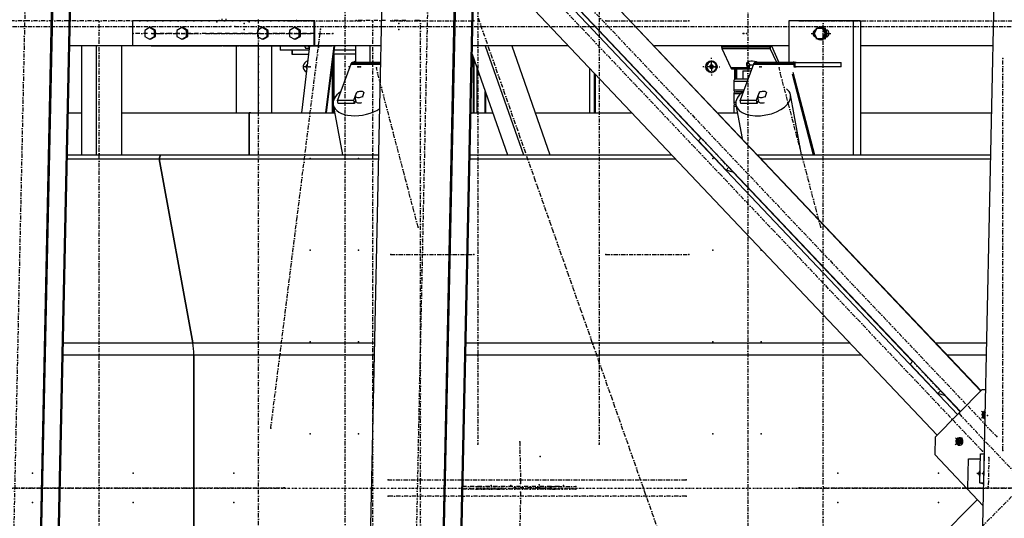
# Model space of a CAD drawing. Header units: millimetres. Extents: x 5305 to 84145, y 9066 to 76599.
# Tile 112 of 158: x 43906 to 46266, y 15630 to 16825. Entities that reach past the tile are written whole.
import ezdxf

# ---------------------------------------------------------------- set-up
doc = ezdxf.new("R2010")
doc.units = ezdxf.units.MM
doc.linetypes.add('DASHDOT', pattern=[8.5, 4, -2, 0.5, -2])
doc.linetypes.add('STRICHPUNKT2', pattern=[18.5, 10, -4, 0.5, -4])
for name, color, linetype in [('01', 1, 'Continuous'), ('Kante-Höft', 7, 'Continuous'), ('Mitte-Höft', 1, 'Continuous')]:
    doc.layers.add(name, color=color, linetype=linetype)

# ---------------------------------------------------------------- blocks, each defined once
blk = doc.blocks.new('Stahlbau DS')
at = {"layer": 'Kante-Höft'}
for p, q in [((36621.3, -2257.2), (36718.4, 2281.3)), ((34363.8, -2227.3), (34459.6, 2251.4)), ((34366.3, -2228.1), (34462.1, 2250.7)), ((35155.1, -2227.3), (35250.9, 2251.4)), ((35328.9, -2227.3), (35424.6, 2251.4)), ((35331.3, -2228.1), (35427.1, 2250.7)), ((34406, -2240.4), (34501.8, 2238.3)), ((34408.5, -2241.2), (34504.3, 2237.5)), ((35371.1, -2240.4), (35466.8, 2238.3)), ((35373.5, -2241.2), (35469.3, 2237.5)), ((35453.7, 1510.5), (36663.2, 233.2)), ((35453.7, 1509.2), (36662.6, 232.5)), ((35451.3, 1396.4), (36606.8, 176.1)), ((35451.6, 1410.5), (36613.7, 183.2)), ((35449.2, 1297.8), (36557.9, 126.8)), ((35561.5, 1293.6), (35991.9, 839.1)), ((35063.8, 1120), (34629.6, 1120)), ((34629.6, 1120), (34629.6, 1060)), ((34844.5, 1120), (34844.5, 1125)), ((34854.2, 1120), (34854.2, 1125)), ((35066.5, 1120), (35063.8, 1120)), ((35063.8, 1120), (35063.8, 1060)), ((35066.5, 1060), (35066.5, 1120)), ((36357, 1120), (36202.6, 1120)), ((36202.6, 1120), (36202.6, 1020)), ((36228.5, 1120), (36217.9, 1120)), ((36357, 1120), (36357, 798.7)), ((36374.1, 1120), (36357, 1120)), ((36374.1, 1120), (36374.1, 798.7)), ((34670.4, 1103.9), (34658.8, 1096.9)), ((34658.8, 1096.9), (34658.8, 1083.1)), ((34673, 1103.9), (34670.4, 1103.9)), ((34682, 1096.9), (34670.4, 1103.9)), ((34684.6, 1096.9), (34673, 1103.9)), ((34684.6, 1096.9), (34682, 1096.9)), ((34682, 1083.1), (34682, 1096.9)), ((34684.6, 1083.1), (34684.6, 1096.9)), ((34747.6, 1103.9), (34736, 1096.9)), ((34736, 1096.9), (34736, 1083.1)), ((34750.2, 1103.9), (34747.6, 1103.9)), ((34759.2, 1096.9), (34747.6, 1103.9)), ((34761.8, 1096.9), (34750.2, 1103.9)), ((34761.8, 1096.9), (34759.2, 1096.9)), ((34759.2, 1083.1), (34759.2, 1096.9)), ((34761.8, 1083.1), (34761.8, 1096.9)), ((34940.6, 1103.9), (34929, 1096.9)), ((34929, 1096.9), (34929, 1083.1)), ((34943.2, 1103.9), (34940.6, 1103.9)), ((34952.2, 1096.9), (34940.6, 1103.9)), ((34954.8, 1096.9), (34943.2, 1103.9)), ((34954.8, 1096.9), (34952.2, 1096.9)), ((34952.2, 1083.1), (34952.2, 1096.9)), ((34954.8, 1083.1), (34954.8, 1096.9)), ((35017.8, 1103.9), (35006.2, 1096.9)), ((35006.2, 1096.9), (35006.2, 1083.1)), ((35020.4, 1103.9), (35017.8, 1103.9)), ((35029.4, 1096.9), (35017.8, 1103.9)), ((35032, 1096.9), (35020.4, 1103.9)), ((35032, 1096.9), (35029.4, 1096.9)), ((35029.4, 1083.1), (35029.4, 1096.9)), ((35032, 1083.1), (35032, 1096.9)), ((36269.7, 1102), (36263, 1090)), ((36263, 1090), (36269.7, 1078)), ((36283.1, 1102), (36269.7, 1102)), ((36279.8, 1105), (36279, 1105)), ((36285.7, 1102), (36283.1, 1102)), ((36289.8, 1090), (36283.1, 1102)), ((36283.1, 1078), (36289.8, 1090)), ((36292.4, 1090), (36285.7, 1102)), ((36285.7, 1078), (36292.4, 1090)), ((36292.4, 1090), (36289.8, 1090)), ((36294.4, 1098), (36292.1, 1098)), ((34658.8, 1083.1), (34670.4, 1076.1)), ((34670.4, 1076.1), (34682, 1083.1)), ((34673, 1076.1), (34670.4, 1076.1)), ((34673, 1076.1), (34684.6, 1083.1)), ((34684.6, 1083.1), (34682, 1083.1)), ((34736, 1083.1), (34747.6, 1076.1)), ((34747.6, 1076.1), (34759.2, 1083.1)), ((34750.2, 1076.1), (34747.6, 1076.1)), ((34750.2, 1076.1), (34761.8, 1083.1)), ((34761.8, 1083.1), (34759.2, 1083.1)), ((34929, 1083.1), (34940.6, 1076.1)), ((34940.6, 1076.1), (34952.2, 1083.1)), ((34943.2, 1076.1), (34940.6, 1076.1)), ((34943.2, 1076.1), (34954.8, 1083.1)), ((34954.8, 1083.1), (34952.2, 1083.1)), ((35006.2, 1083.1), (35017.8, 1076.1)), ((35017.8, 1076.1), (35029.4, 1083.1)), ((35020.4, 1076.1), (35017.8, 1076.1)), ((35020.4, 1076.1), (35032, 1083.1)), ((35032, 1083.1), (35029.4, 1083.1)), ((36269.7, 1078), (36283.1, 1078)), ((36279, 1075), (36279.8, 1075)), ((36285.7, 1078), (36283.1, 1078)), ((36292.1, 1082), (36294.4, 1082)), ((34507.6, 1060), (34479.1, 1060)), ((34844.5, 1060), (34479.1, 1060)), ((34507.6, 1060), (34507.6, 798.7)), ((34542.4, 1060), (34542.4, 798.7)), ((34603.1, 1060), (34603.1, 798.7)), ((34844.5, 1060), (34603.1, 1060)), ((35063.8, 1060), (34629.6, 1060)), ((34674.2, 1060), (34844.5, 1060)), ((34846.9, 1060), (34844.5, 1060)), ((34846.9, 1060), (34884.1, 1060)), ((34884.1, 1060), (34846.9, 1060)), ((35063.8, 1060), (34854.2, 1060)), ((34878, 1060), (34878, 900)), ((34886.5, 1060), (34884.1, 1060)), ((34886.5, 1060), (35063.8, 1060)), ((35063.8, 1060), (34893.7, 1060)), ((34931.1, 1060), (34931.1, 900)), ((34962.6, 1060), (34962.6, 900)), ((34983.1, 1060), (34983.1, 1050)), ((35052.9, 1050), (34983.1, 1050)), ((35011.5, 1050), (35011.5, 1040.3)), ((35013.1, 1040.3), (35011.5, 1040.3)), ((35011.5, 1040.3), (35051.7, 1040.3)), ((35013.1, 1040.3), (35013.1, 1050)), ((35052.9, 1050), (35016.7, 1050)), ((35054.1, 1060), (35034.2, 900)), ((35041.4, 1060), (35043.8, 1055)), ((35043.8, 1055), (35053.4, 1055)), ((35053.4, 1055), (35051, 1060)), ((35053.5, 1055), (35053.4, 1055)), ((35063.8, 1060), (35066.5, 1060)), ((35225.4, 1060), (35066.5, 1060)), ((35163.8, 1060), (35066.5, 1060)), ((35066.5, 1060), (35108.4, 1060)), ((35112, 1060), (35092.1, 900)), ((35113.8, 1060), (35093.8, 900)), ((35111, 1060), (35108.4, 1060)), ((35108.4, 1060), (35108.4, 1060)), ((35111, 1060), (35111, 1060)), ((35163.8, 1040.3), (35111.9, 1040.3)), ((35111.9, 1040.3), (35111.9, 930.5)), ((35163.8, 1050), (35112.5, 1050)), ((35163.8, 1050), (35112.5, 1050)), ((35163.8, 1060), (35163.8, 1020)), ((35198.6, 1060), (35198.6, 1020)), ((35443.7, 1040), (35528.4, 798.7)), ((35674.3, 1060), (35444.1, 1060)), ((35474.5, 1060), (35566.3, 798.7)), ((35538.3, 1060), (35630.1, 798.7)), ((35674.3, 1060), (35538.3, 1060)), ((35783.5, 1060), (35782.8, 1060)), ((35783.5, 1060), (35782.8, 1060)), ((36202.6, 1060), (35880.3, 1060)), ((36202.6, 1060), (35880.3, 1060)), ((36157, 1057.4), (36041.2, 1057.4)), ((36042.3, 1054.2), (36158.1, 1054.2)), ((36042.3, 1054.2), (36158.1, 1054.2)), ((36042.3, 1054.2), (36042.3, 1054.2)), ((36042.3, 1054.2), (36063.4, 1007.7)), ((36158.1, 1054.2), (36159, 1060)), ((36159, 1060), (36158.1, 1054.2)), ((36173.6, 1020), (36158.1, 1054.2)), ((36160.7, 1060), (36178.9, 1020)), ((36692.2, 1060), (36374.1, 1060)), ((36692.2, 1060), (36374.1, 1060)), ((35109.6, 900), (35109.6, 1026.5)), ((35152.9, 1016.4), (35120.7, 930.3)), ((35152.9, 1016.4), (35224.5, 1016.4)), ((35152.9, 1016.4), (35224.5, 1016.4)), ((35153.6, 1017.9), (35224.5, 1017.9)), ((35154.3, 1019.1), (35224.5, 1019.1)), ((35155.1, 1019.8), (35224.6, 1019.8)), ((35224.6, 1020), (35155.9, 1020)), ((35224.6, 1020), (35155.9, 1020)), ((35445.8, 1034.1), (35445.8, 900)), ((35447.4, 900), (35447.4, 1029.6)), ((35447.7, 1028.6), (35447.7, 900)), ((36017.2, 1014.9), (36013.4, 1012.6)), ((36017.6, 1022.3), (36017.2, 1022.3)), ((36021.1, 1012.6), (36017.2, 1014.9)), ((36117.9, 1016.4), (36085.7, 930.3)), ((36103.2, 1020.6), (36102.1, 1013.2)), ((36104, 1021.1), (36107.6, 1016.3)), ((36107.6, 1016.3), (36106.3, 1007.7)), ((36107.6, 1016.3), (36106.3, 1007.7)), ((36107.6, 1016.3), (36107.2, 1006.5)), ((36108.2, 1015.8), (36107.2, 1006.5)), ((36108.1, 1005.7), (36108.2, 1015.8)), ((36108.5, 1015), (36117.4, 1015)), ((36108.5, 1005), (36108.5, 1015)), ((36108.7, 1015), (36108.8, 1015.3)), ((36109.4, 1015), (36109.4, 1015)), ((36117.9, 1016.4), (36214.4, 1016.4)), ((36117.9, 1016.4), (36214.4, 1016.4)), ((36118.6, 1017.9), (36215.1, 1017.9)), ((36119.3, 1019.1), (36215.8, 1019.1)), ((36120.1, 1019.8), (36216.6, 1019.8)), ((36217.4, 1020), (36120.9, 1020)), ((36217.4, 1020), (36120.9, 1020)), ((36220.3, 1020), (36208.3, 1020)), ((36215.9, 1008.2), (36214.4, 1016.4)), ((36217.4, 1010), (36217.4, 1020)), ((36217.4, 1010), (36217.4, 1020)), ((36217.4, 1020), (36328.1, 1020)), ((36328.1, 1010), (36328.1, 1020)), ((35047.9, 1010.3), (35040.7, 1010.3)), ((35047.9, 1010.3), (35043.1, 1010.3)), ((35108, 1013.9), (35108, 900)), ((35455.6, 900), (35455.6, 1006.2)), ((35725.8, 900), (35725.8, 1005.7)), ((35737.2, 900), (35737.2, 993.6)), ((35739.1, 900), (35739.1, 991.5)), ((36013.4, 1012.6), (36013.4, 1008)), ((36013.4, 1012.6), (36014.5, 1012.6)), ((36013.4, 1008), (36014.5, 1008)), ((36013.4, 1008), (36017.2, 1005.6)), ((36017.8, 1014.5), (36014.5, 1012.6)), ((36014.5, 1012.6), (36014.5, 1008)), ((36014.5, 1008), (36017.8, 1006)), ((36017.2, 1005.6), (36021.1, 1008)), ((36017.2, 998.3), (36017.6, 998.3)), ((36021.1, 1008), (36021.1, 1012.6)), ((36106.3, 1007.7), (36063.4, 1007.7)), ((36106.3, 1007.7), (36063.4, 1007.7)), ((36107.2, 1006.5), (36064, 1006.5)), ((36108.1, 1005.7), (36064.7, 1005.7)), ((36108.5, 1005.2), (36065.4, 1005.2)), ((36066, 1005), (36109.4, 1005)), ((36066, 1005), (36108.5, 1005)), ((36066, 1005), (36066, 1005)), ((36073, 979.4), (36073, 1005)), ((36074.6, 1005), (36074.6, 979.9)), ((36076.9, 1005), (36076.9, 980)), ((36092.4, 1000), (36111.8, 1000)), ((36092.4, 1000), (36092.4, 980)), ((36106.3, 1007.7), (36102.1, 1013.2)), ((36108.1, 1005.7), (36108.5, 1012.3)), ((36113.7, 1005), (36108.5, 1005)), ((36210.2, 992.9), (36261.1, 798.7)), ((36211.9, 997.5), (36264.1, 798.7)), ((36328.1, 1010), (36217.4, 1010)), ((36217.4, 1010), (36220.3, 1010)), ((36102.4, 975), (36070.4, 975)), ((36070.4, 975), (36070.4, 955)), ((36104.3, 980), (36075.4, 980)), ((35159.8, 930.3), (35166.4, 948)), ((35163.2, 938.8), (35166.9, 948.7)), ((35166.5, 947.6), (35166.4, 948)), ((35184.3, 948.7), (35180.6, 938.8)), ((35474.9, 900), (35474.9, 951.2)), ((35476.2, 900), (35476.2, 947.5)), ((36070.4, 955), (36094.9, 955)), ((36087.1, 945), (36070.4, 945)), ((36070.4, 945), (36070.4, 925)), ((36073, 949.4), (36073, 950.6)), ((36074.6, 950.1), (36074.6, 949.9)), ((36075.4, 950), (36093.1, 950)), ((36093.1, 950), (36075.4, 950)), ((36092.4, 950), (36092.4, 950)), ((36124.8, 930.3), (36131.4, 948)), ((36128.2, 938.8), (36131.9, 948.7)), ((36131.5, 947.6), (36131.4, 948)), ((36149.3, 948.7), (36145.6, 938.8)), ((35122.2, 922.1), (35120.7, 930.3)), ((35120.7, 930.3), (35159.8, 930.3)), ((35161.3, 922.1), (35122.2, 922.1)), ((35161.3, 922.1), (35159.8, 930.3)), ((35164.6, 931.1), (35161.3, 922.1)), ((35165, 929), (35163.2, 938.8)), ((35163.8, 928.8), (35163.8, 928.4)), ((35180.6, 938.8), (35180.8, 937.5)), ((36070.4, 925), (36075.6, 925)), ((36073, 919.4), (36073, 920.6)), ((36087.2, 922.1), (36085.7, 930.3)), ((36085.7, 930.3), (36124.8, 930.3)), ((36126.3, 922.1), (36087.2, 922.1)), ((36126.3, 922.1), (36124.8, 930.3)), ((36129.6, 931.1), (36126.3, 922.1)), ((36130, 929), (36128.2, 938.8)), ((36128.8, 928.8), (36128.9, 928.4)), ((36145.6, 938.8), (36145.8, 937.5)), ((36233, 798.7), (36206.6, 942.7)), ((34475.7, 900), (34507.6, 900)), ((34603.1, 900), (34909, 900)), ((34913.2, 900), (34909, 900)), ((34909, 900), (34909, 798.7)), ((34909, 798.7), (34909, 900)), ((34909, 900), (35114.2, 900)), ((35110.7, 918.7), (35132.7, 798.7)), ((35111.9, 912.3), (35111.9, 900)), ((35440.7, 900), (35492.9, 900)), ((35594.5, 900), (35825.8, 900)), ((35934.3, 900), (35935, 900)), ((36031.8, 900), (36079.2, 900)), ((36076.4, 915), (36070.4, 915)), ((36070.4, 915), (36070.4, 900)), ((36074.6, 920.1), (36074.6, 919.9)), ((36075.4, 920), (36075.5, 920)), ((36075.5, 920), (36075.4, 920)), ((36075.7, 918.7), (36090.6, 838)), ((36374.1, 900), (36688.8, 900)), ((35985.8, 832.9), (35992.3, 839.5)), ((35985.8, 832.9), (36052.5, 762.4)), ((34473.3, 789.5), (34693.1, 789.5)), ((34473.5, 798.7), (34696.6, 798.7)), ((34696.6, 798.7), (34693.1, 789.5)), ((34693.1, 789.5), (34696.6, 798.7)), ((34693.1, 789.5), (34774.2, 347.9)), ((34774.2, 347.9), (34693.1, 789.5)), ((34693.1, 789.5), (35219.6, 789.5)), ((34696.6, 798.7), (35219.8, 798.7)), ((35438.3, 789.5), (35930.4, 789.5)), ((35438.5, 798.7), (35921.7, 798.7)), ((36127.7, 798.7), (36686.7, 798.7)), ((36136.4, 789.5), (36686.5, 789.5)), ((36052.5, 762.4), (36059, 769)), ((36068.2, 757.5), (36052.5, 762.4)), ((36069.1, 758.4), (36068.2, 757.5)), ((36068.7, 758), (36499.1, 303.5)), ((34463.9, 347.9), (34774.2, 347.9)), ((34774.2, 347.9), (35210.2, 347.9)), ((35428.9, 347.9), (36348.6, 347.9)), ((36457, 347.9), (36457.8, 347.9)), ((36554.6, 347.9), (36677, 347.9)), ((34463.3, 319.2), (34776.6, 319.2)), ((34776.6, 319.2), (34776.6, -319.2)), ((34776.6, -319.2), (34776.6, 319.2)), ((34776.6, 319.2), (35209.6, 319.2)), ((35428.3, 319.2), (36375.8, 319.2)), ((36484.2, 319.2), (36484.9, 319.2)), ((36581.8, 319.2), (36676.4, 319.2)), ((36493, 297.3), (36499.5, 303.8)), ((36493, 297.3), (36559.7, 226.8)), ((36553.5, 122.3), (36665.1, 235.1)), ((36559.7, 226.8), (36566.2, 233.4)), ((36575.4, 221.9), (36559.7, 226.8)), ((36576.2, 222.8), (36575.4, 221.9)), ((36575.8, 222.4), (36613.4, 182.8)), ((36674.6, 235.1), (36665.1, 235.1)), ((36673.4, 176.5), (36664.1, 167.2)), ((36673.4, 176.2), (36664.4, 167.1)), ((36673.3, 174.8), (36664.5, 184.1)), ((36673.3, 175), (36664.7, 184)), ((36673.3, 175.4), (36667, 177.4)), ((36673.2, 168.1), (36672.4, 167.3)), ((36673.4, 179.3), (36672.6, 180.2)), ((36553.5, 122.3), (36552.6, 80)), ((36618.1, 120.7), (36601.4, 103.8)), ((36618.4, 120.6), (36601.6, 103.7)), ((36617.7, 103.8), (36601.7, 120.7)), ((36618, 103.7), (36602, 120.6)), ((36616.3, 110.2), (36604.2, 113.9)), ((36619.7, 114), (36609.6, 103.8)), ((36618.8, 107.3), (36609.8, 116.8)), ((36668.7, -42.6), (36552.6, 80)), ((36660.2, 12.1), (36661.7, 81.8)), ((36661.7, 81.8), (36671.3, 81.8)), ((36669.8, 12.1), (36671.3, 81.8)), ((36671.3, 81.8), (36671.3, 81.8)), ((36631.8, -0.1), (36633.3, 69.6)), ((36633.3, 69.6), (36661.4, 69.6)), ((36654.5, 34.8), (36660.7, 34.8)), ((36669.8, 9.1), (36660.2, 12.1)), ((36660.2, 12.1), (36669.8, 12.1)), ((36669.8, 12.1), (36669.8, 12.1)), ((36634.5, -1), (36631.8, -0.1)), ((36631.8, -0.1), (36669.6, -0.1)), ((36669.6, -1), (36634.5, -1)), ((36654.4, -27.5), (35393.6, -1301.5))]:
    blk.add_line(p, q, dxfattribs=at)
for centre, start, end in [((36075.4, 975), 89.9999, 180), ((36075.4, 955), 180, 269.9999), ((36075.4, 945), 89.9999, 180), ((36075.4, 925), 180, 269.9999), ((36075.4, 915), 90, 180.0001)]:
    blk.add_arc(centre, 5, start, end, dxfattribs=at)
for centre, major_axis, ratio, start_param, end_param in [((36269.2, 1090), (0, -9), 0.965016, 3.363045, 6.061733), ((36271.2, 1090), (0, -9), 0.965016, 3.699377, 5.725401), ((36279, 1090), (0, -15), 0.965016, 3.893998, 4.483582), ((36279, 1090), (0, -15), 0.965016, 4.941196, 5.53078), ((36279, 1090), (0, -15), 0.965016, 3.141593, 3.785094), ((36279, 1090), (0, -15), 0.965016, 0, 3.141593), ((36279.8, 1090), (0, -15), 0.965016, 0, 3.141593), ((36290.4, 1090), (0, -9), 0.965016, 0.116424, 3.025168), ((36296.9, 1090), (0, -9), 0.965016, 3.520608, 3.617475), ((36279, 1090), (0, -15), 0.965016, 5.639684, 6.283185), ((36296.9, 1090), (0, -9), 0.965016, 5.807303, 5.90417), ((36044.9, 1071.5), (0, -20), 0.262189, 5.327869, 5.497787), ((36044.9, 1071.5), (0, -20), 0.262189, 5.497787, 5.759587), ((36160.7, 1071.5), (0, -20), 0.262189, 5.327869, 5.497787), ((36160.7, 1071.5), (0, -20), 0.262189, 5.497787, 5.759587), ((35052.1, 1010.3), (0, -14), 0.965016, 3.320352, 5.847138), ((35053.6, 1010.3), (0, -8), 0.965016, 3.833629, 5.333861), ((35155.9, 1000), (0, -20), 0.262189, 3.599742, 3.752458), ((35155.9, 1000), (0, -20), 0.262189, 3.447025, 3.599742), ((35155.9, 1000), (0, -20), 0.262189, 3.294309, 3.447025), ((35155.9, 1000), (0, -20), 0.262189, 3.141593, 3.294309), ((35167.9, 1010.3), (0, -14), 0.965016, 3.448334, 3.943769), ((35168, 1010.3), (0, -12), 0.965016, 3.515181, 3.766527), ((36017.2, 1010.3), (0, -12), 0.965016, 3.141593, 6.283185), ((36017.2, 1010.3), (0, -12), 0.965016, 0, 3.141593), ((36017.6, 1010.3), (0, -12), 0.965016, 0, 3.141593), ((36118.2, 1014.6), (17.3, -2.6), 0.482508, 3.141593, 3.599604), ((36118.2, 1014.6), (17.3, -2.6), 0.482508, 0.970997, 3.141593), ((36109.2, 1025), (0.93, -9.99), 0.439583, 5.718817, 5.849717), ((36109.4, 1025), (0.63, -10), 0.449404, 5.862004, 5.992904), ((36109.4, 1025), (0, -10), 0.262189, 6.021386, 6.152286), ((36109.4, 1025), (0, -10), 0.262189, 6.152286, 6.283185), ((36120.9, 1000), (0, -20), 0.262189, 3.599742, 3.752458), ((36120.9, 1000), (0, -20), 0.262189, 3.447025, 3.599742), ((36120.9, 1000), (0, -20), 0.262189, 3.294309, 3.447025), ((36120.9, 1000), (0, -20), 0.262189, 3.141593, 3.294309), ((36132.9, 1010.3), (0, -14), 0.965016, 3.764814, 3.943769), ((36217.4, 1000), (0, -20), 0.262189, 3.599742, 3.752458), ((36217.4, 1000), (0, -20), 0.262189, 3.447025, 3.599742), ((36217.4, 1000), (0, -20), 0.262189, 3.294309, 3.447025), ((36217.4, 1000), (0, -20), 0.262189, 3.141593, 3.294309), ((35053.6, 1010.3), (0, -6.5), 0.965016, 4.133734, 5.033756), ((36066, 1025), (0, -20), 0.262189, 5.759587, 5.890486), ((36066, 1025), (0, -20), 0.262189, 5.890486, 6.021386), ((36066, 1025), (0, -20), 0.262189, 6.021386, 6.152286), ((36066, 1025), (0, -20), 0.262189, 6.152286, 6.283185), ((36108.9, 1025), (1.1, -20), 0.345824, 5.740402, 5.871302), ((36109.2, 1025), (0.9, -20), 0.35185, 5.875477, 6.006377), ((36109.4, 1025), (0, -20), 0.262189, 6.021386, 6.112184), ((36217.4, 1000), (0, -10), 0.262189, 3.599742, 3.752458), ((36217.4, 1000), (0, -10), 0.262189, 3.447025, 3.599742), ((36217.4, 1000), (0, -10), 0.262189, 3.294309, 3.447025), ((36217.4, 1000), (0, -10), 0.262189, 3.141593, 3.294309), ((35176.1, 930.7), (65.4, 12), 0.553511, 2.290239, 3.141593), ((35173.7, 942.9), (12.8, 2.3), 0.553511, 2.041029, 2.069985), ((35173.7, 943.8), (12.3, 2.3), 0.553511, 0.446735, 2.054339), ((36141.2, 930.7), (65.4, 12), 0.553511, 2.290239, 3.141593), ((36138.7, 942.9), (12.8, 2.3), 0.553511, 2.041029, 2.069985), ((36138.7, 943.8), (12.3, 2.3), 0.553511, 0.446735, 2.054339), ((36141.2, 930.7), (65.4, 12), 0.553511, 0, 0.457145), ((35173.7, 943.8), (12.3, 2.3), 0.553511, 3.588327, 5.195932), ((35176.1, 930.7), (12.3, 2.3), 0.553511, 3.141593, 4.862304), ((35175.5, 933.9), (12.3, 2.3), 0.553511, 3.436527, 3.588327), ((36141.2, 930.7), (65.4, 12), 0.553511, 3.141593, 6.283185), ((36138.7, 943.8), (12.3, 2.3), 0.553511, 3.588327, 5.195932), ((36141.2, 930.7), (12.3, 2.3), 0.553511, 3.141593, 4.862304), ((36140.5, 933.9), (12.3, 2.3), 0.553511, 3.436527, 3.588327), ((35176.1, 930.7), (65.4, 12), 0.553511, 3.141593, 5.38779), ((34763.5, 319.2), (0, -50), 0.262189, 1.570796, 2.181662), ((34763.5, 319.2), (0, -50), 0.262189, 1.570796, 2.181662), ((36674.1, 175.2), (-2.67, -8.59), 0.961825, 3.515741, 6.283185), ((36676.7, 174.3), (-2.67, -8.59), 0.961825, 3.828845, 6.124449), ((36676.7, 174.3), (-2.67, -8.59), 0.961825, 3.828845, 6.124449), ((36678.5, 173.8), (-2.67, -8.59), 0.961825, 4.073631, 5.932406), ((36674.1, 175.2), (-2.67, -8.59), 0.961825, 6.283185, 6.490295), ((36611.3, 111.7), (-2.67, -8.59), 0.961825, 3.141593, 6.283185), ((36613.9, 110.9), (-2.67, -8.59), 0.961825, 3.300329, 6.124449), ((36613.9, 110.9), (-2.67, -8.59), 0.961825, 3.300329, 6.124449), ((36615.7, 110.3), (-2.67, -8.59), 0.961825, 3.413657, 6.011121), ((36611.3, 111.7), (-2.67, -8.59), 0.961825, 6.283185, 9.424778), ((36666.4, 34.7), (-2.67, -8.59), 0.961825, 4.145571, 5.860465), ((36669, 33.9), (-2.67, -8.59), 0.961825, 4.709577, 5.296459), ((36669.2, 33.9), (-2.67, -8.59), 0.961825, 4.84501, 5.161027)]:
    blk.add_ellipse(centre, major_axis=major_axis, ratio=ratio, start_param=start_param, end_param=end_param, dxfattribs=at)
blk.add_ellipse((36017.1, 1010.3), major_axis=(0, -14), ratio=0.965016, dxfattribs=at)
for p in [(34549.7, 1117.5), (34831.7, 1117.5), (34837.3, 1121), (34897.1, 1114), (34908.9, 1117.5), (34992.2, 1120.3), (34993.9, 1120.3), (35001.5, 1120), (35022.6, 1121), (35108.4, 1120), (35114.4, 1120), (35115.2, 1120), (35165.4, 1121), (35184.9, 1120), (35205.9, 1117.5), (35248.8, 1120.3), (35267.8, 1114), (35316.5, 1121), (35319.6, 1120), (35447.6, 1120.3), (35764.1, 1120.3), (35962.9, 1120.3), (36227.4, 1120.3), (36229.1, 1120.3), (36284.6, 1120), (34630.9, 1090), (34675.5, 1090), (34711.6, 1090), (34717.3, 1090), (34722.3, 1090), (34748.1, 1090), (34753.1, 1090), (34758.8, 1090), (34865.5, 1106.6), (34875.1, 1106.6), (34897.1, 1099.2), (34981.8, 1090), (34987.5, 1090), (34992.5, 1090), (35018.3, 1090), (35023.4, 1090), (35029, 1090), (35065.2, 1090), (35080.4, 1100.6), (35109.7, 1090), (35267.8, 1099.2), (36093.4, 1090), (36094.5, 1090), (36101, 1090), (36101, 1090), (36715.6, 1030.3), (35052.1, 1010.3), (35055.7, 1010.3), (35170, 1010.3), (35171.5, 1010.3), (35171.5, 1010.3), (35173, 1010.3), (35175.8, 1010.3), (35214, 1007.2), (36019.2, 1010.3), (36020.7, 1010.3), (36020.7, 1010.3), (36022.2, 1010.3), (36025, 1010.3), (36132.9, 1010.3), (36136.5, 1010.3), (36179, 1007.2), (35997.1, 834), (35055.7, 790.3), (35171.5, 790.3), (35171.5, 790.3), (36020.7, 790.3), (36020.7, 790.3), (36136.5, 790.3), (36063.9, 763.5), (35314.1, 625.3), (36279.1, 625.3), (35055.7, 570.3), (35171.5, 570.3), (35171.5, 570.3), (36020.7, 570.3), (36020.7, 570.3), (36136.5, 570.3), (35248.8, 560.3), (35447.6, 560.3), (35764.1, 560.3), (35962.9, 560.3), (35055.7, 350.3), (35171.5, 350.3), (35171.5, 350.3), (36020.7, 350.3), (36020.7, 350.3), (36136.5, 350.3), (36504.3, 298.4), (36571, 227.9), (36610.6, 178.3), (36678.5, 173.8), (34961, 143.5), (35055.7, 130.3), (35171.5, 130.3), (35171.5, 130.3), (36020.7, 130.3), (36020.7, 130.3), (36136.5, 130.3), (36701, 123.2), (35457.2, 105.3), (35557.5, 110.5), (35748.3, 105.3), (36615.7, 110.3), (35606.4, 75.3), (36666.6, 88.4), (36682.1, 73.4), (36715.6, 90.3), (34389.9, 35.3), (34631.1, 35.3), (34872.4, 35.3), (36319.9, 35.3), (36561.2, 35.3), (36666.4, 34.7), (34992.2, 0.3), (34993.9, 0.3), (35242.1, 20), (35420.3, 3.3), (35457.2, 3.3), (35489.2, 6.3), (35518, 3.3), (35536.2, 6.3), (35544.1, 0.3), (35544.1, 0.3), (35559.8, 10.5), (35604.5, 7.3), (35604.8, 0.3), (35604.8, 0.3), (35605.9, 0.3), (35630.9, 3.3), (35632.1, 0.3), (35652, 3.3), (35662.9, 6.3), (35691.7, 3.3), (35956.3, 20), (36227.4, 0.3), (36229.1, 0.3), (36680.6, 3.6), (35242.1, -19.4), (35420.3, -2.7), (35457.2, -2.7), (35518, -2.7), (35559.8, -10), (35630.9, -2.7), (35652, -2.7), (35691.7, -2.7), (35956.3, -19.4), (34389.9, -34.7), (34631.1, -34.7), (34872.4, -34.7), (36319.9, -34.7), (36561.2, -34.7)]:
    blk.add_point(p, dxfattribs=at)
at = {"layer": 'Mitte-Höft', "linetype": 'STRICHPUNKT2'}
for p, q in [((35337.1, -1434.8), (39075.6, 2343)), ((34395.1, 2244.5), (34299.3, -2234.3)), ((35360.1, 2244.5), (35264.3, -2234.3)), ((35457.2, 2255.3), (35457.2, 105.3)), ((35748.3, 2255.3), (35748.3, 105.3)), ((35139.1, -1969.7), (35139.1, 1970.3)), ((36104.1, 1970.3), (36104.1, -1969.7)), ((35372.9, 1525.9), (36701, 123.2)), ((36666.6, 88.4), (35398.5, 1427.7)), ((36252.6, -1134.4), (35455.7, 1134.4)), ((34993.9, 1120.3), (30477.6, 1120.3)), ((34549.7, -1117.5), (34549.7, 1117.5)), ((34837.3, 1121), (34858.2, 1121)), ((34876.2, 1121), (34918, 1121)), ((34931.4, -1125), (34931.4, 1125)), ((34935.9, 1121), (35022.6, 1121)), ((35001.5, 1120), (35184.9, 1120)), ((35236.1, 1121), (35165.4, 1121)), ((35205.9, -1117.5), (35205.9, 1117.5)), ((35248.8, 1120.3), (35447.6, 1120.3)), ((35284.8, 1121), (35250.7, 1121)), ((35316.5, 1121), (35299.4, 1121)), ((35319.6, -1120), (35319.6, 1120)), ((35764.1, 1120.3), (35962.9, 1120.3)), ((36229.1, 1120.3), (39818.9, 1120.3)), ((36284.6, -1120), (36284.6, 1120)), ((30050.1, 1106.6), (34865.5, 1106.6)), ((34665.6, 1090), (34630.9, 1090)), ((34675.5, 1090), (34710.2, 1090)), ((34742.8, 1090), (34683, 1090)), ((34684.6, 1090), (34686, 1090)), ((34727.6, 1090), (34787.4, 1090)), ((34935.8, 1090), (34760.2, 1090)), ((34761.8, 1090), (34763.2, 1090)), ((34804.8, 1090), (34980.4, 1090)), ((34875.1, 1106.6), (39690.6, 1106.6)), ((35013, 1090), (34953.2, 1090)), ((34954.8, 1090), (34956.2, 1090)), ((34961, 143.5), (35080.4, 1100.6)), ((34997.8, 1090), (35057.6, 1090)), ((35065.2, 1090), (35030.4, 1090)), ((35032, 1090), (35033.5, 1090)), ((35075, 1090), (35109.7, 1090)), ((36256.2, 1090), (36263, 1090)), ((36269.2, 1101.1), (36269.2, 1103.5)), ((36290.4, 1100.2), (36290.4, 1103.5)), ((36294.3, 1090), (36303.5, 1090)), ((36269.2, 1076.5), (36269.2, 1078.9)), ((36290.4, 1076.5), (36290.4, 1079.8)), ((36017.1, 1010.3), (36017.1, 1031.3)), ((36214.3, 1020), (36214.3, 1023)), ((36715.6, 90.3), (36715.6, 1030.3)), ((35047.9, 1010.3), (35031.8, 1010.3)), ((35047.9, 1010.3), (35045.9, 1010.3)), ((35047.9, 1010.3), (35045.9, 1010.3)), ((35150.6, 1010.3), (35147.6, 1010.3)), ((35314.1, 625.3), (35214, 1007.2)), ((36017.1, 1010.3), (35996.8, 1010.3)), ((36015.2, 1010.3), (36020.5, 1010.3)), ((36017.1, 1010.3), (36017.1, 989.3)), ((36017.1, 1010.3), (36037.3, 1010.3)), ((36017.8, 1010.3), (36021.1, 1010.3)), ((36279.1, 625.3), (36179, 1007.2)), ((36063.9, 763.5), (35997.1, 834)), ((35248.8, 560.3), (35447.6, 560.3)), ((35764.1, 560.3), (35962.9, 560.3)), ((36571, 227.9), (36504.3, 298.4)), ((36610.6, 178.3), (36950.9, -181.2)), ((36673.3, 174.4), (36664.6, 165.6)), ((36673.3, 175.9), (36665, 184.7)), ((36673.2, 170.9), (36670.4, 168)), ((36673.2, 170.9), (36670.4, 168)), ((36673.4, 177.8), (36670.7, 180.7)), ((36673.4, 177.8), (36670.7, 180.7)), ((36673.2, 168.4), (36672.2, 167.4)), ((36673.4, 179.1), (36672.5, 180.1)), ((36673.3, 175.4), (36672.9, 175.5)), ((36611.3, 111.7), (36602.3, 121.2)), ((36611.3, 111.7), (36620.7, 121.2)), ((35557.5, 110.5), (35559.8, 10.5)), ((36611.3, 111.7), (36601.9, 102.2)), ((36613.9, 110.9), (36607.6, 104.6)), ((36613.9, 110.9), (36607.6, 104.6)), ((36613.9, 110.9), (36607.9, 117.3)), ((36613.9, 110.9), (36607.9, 117.3)), ((36615.7, 110.3), (36609.5, 104)), ((36615.7, 110.3), (36609.7, 116.7)), ((36615.1, 110.6), (36610.1, 112.1)), ((36611.3, 111.7), (36620.3, 102.2)), ((36616.9, 110), (36612.7, 111.3)), ((36613.9, 110.9), (36619, 116.1)), ((36613.9, 110.9), (36619, 116.1)), ((36613.9, 110.9), (36618.2, 106.4)), ((36613.9, 110.9), (36618.2, 106.4)), ((36615.7, 110.3), (36619.7, 114.3)), ((36615.7, 110.3), (36618.7, 107.2)), ((36682.1, 73.4), (36680.6, 3.6)), ((36660.7, 34.7), (36653.3, 34.7)), ((36660.7, 33.9), (36660.3, 33.9)), ((36660.7, 33.9), (36660.3, 33.9)), ((30477.6, 0.3), (34993.9, 0.3)), ((35242.1, 20), (35956.3, 20)), ((35652, 3.3), (35420.3, 3.3)), ((35457.2, 3.3), (35518, 3.3)), ((35604.8, 0.3), (35544.1, 0.3)), ((35604.8, 0.3), (35544.1, 0.3)), ((35605.9, 0.3), (35632.1, 0.3)), ((35630.9, 3.3), (35691.7, 3.3)), ((36229.1, 0.3), (39818.9, 0.3)), ((35956.3, -19.4), (35242.1, -19.4)), ((35652, -2.7), (35420.3, -2.7)), ((35518, -2.7), (35457.2, -2.7)), ((35559.8, -10), (35557.5, -110)), ((35691.7, -2.7), (35630.9, -2.7))]:
    blk.add_line(p, q, dxfattribs=at)
at = {"layer": 'Mitte-Höft', "linetype": 'DASHDOT'}
blk.add_line((-1844.8, 0), (71669, 0), dxfattribs=at)

msp = doc.modelspace()

# ---------------------------------------------------------------- block references
at = {"layer": '01'}
msp.add_blockref('Stahlbau DS', (9546.7, 15702.4), dxfattribs=at)

doc.saveas('drawing.dxf')
